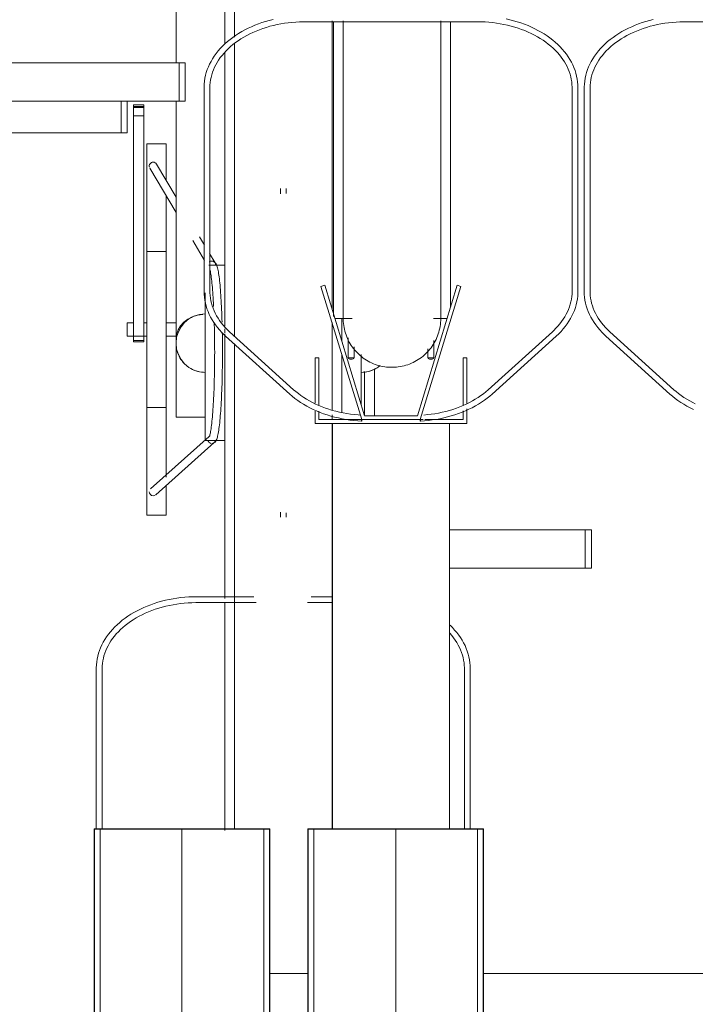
# Model space of a CAD drawing. Extents: x 50445 to 145605, y -10968 to 41989.
# Tile 139 of 256: x 89160 to 89507, y -633 to -128. Entities that reach past the tile are written whole.
import ezdxf

# ---------------------------------------------------------------- set-up
doc = ezdxf.new("R2010")
doc.units = 0
doc.header["$LTSCALE"] = 414.30304
doc.header["$MEASUREMENT"] = 0
doc.linetypes.add('gestippeld_2_', pattern=[6.35, 3.175, -3.175])
doc.linetypes.add('hartlijn-fijn', pattern=[6, 4, -1, 0, -1])
for name, color, linetype, lineweight in [('A-EQPM', 6, 'CONTINUOUS', 18), ('S-COLS', 6, 'CONTINUOUS', 18), ('S-COLS-HIDN', 5, 'gestippeld_2_', 18)]:
    doc.layers.add(name, color=color, linetype=linetype, lineweight=lineweight)

# ---------------------------------------------------------------- blocks, each defined once
blk = doc.blocks.new('97_KA_gestapelde fietsenstalling 8 fietsen 1600x1900 - Type-V114-plotview doorsnede C C  -  1 op 100')
at = {"layer": 'A-EQPM'}
for p, q in [((8085.9, -807.45), (8085.9, -660.96)), ((8060.9, -774.2), (8060.9, -816.98)), ((8085.9, -952.08), (8085.9, -811.82)), ((8032.69, -852.93), (8032.69, -836.68)), ((8035.9, -836.68), (8035.9, -852.93)), ((8044.33, -838.56), (8039.11, -838.56)), ((8039.11, -838.86), (8039.11, -838.56)), ((8039.11, -838.56), (8039.11, -839.87)), ((8044.33, -839.87), (8044.33, -838.56)), ((8044.33, -838.56), (8044.33, -838.86)), ((8060.9, -836.68), (8060.9, -958.68)), ((8039.11, -839.33), (8039.11, -838.86)), ((8039.11, -840.13), (8039.11, -839.33)), ((8044.33, -839.33), (8039.11, -839.33)), ((8039.11, -839.87), (8044.33, -839.87)), ((8039.11, -844.15), (8039.11, -840.13)), ((8044.33, -838.86), (8044.33, -839.33)), ((8044.33, -839.33), (8044.33, -840.13)), ((8044.33, -840.13), (8044.33, -844.15)), ((8039.11, -959.37), (8039.11, -844.15)), ((8044.33, -844.15), (8039.11, -844.15)), ((8044.33, -844.15), (8044.33, -959.37)), ((8032.69, -852.93), (7954.43, -852.93)), ((8035.9, -852.93), (8032.69, -852.93)), ((8055.9, -858.52), (8045.9, -858.52)), ((8045.9, -953.77), (8045.9, -858.52)), ((8055.9, -858.52), (8055.9, -876.9)), ((8060.9, -885.84), (8050.86, -868.88)), ((8047.41, -870.92), (8060.9, -893.68)), ((8114.4, -881.4), (8114.4, -884.13)), ((8117.4, -883.92), (8117.4, -881.4)), ((8055.9, -884.86), (8055.9, -953.77)), ((8069.47, -908.15), (8075.48, -918.31)), ((8075.5, -910.49), (8073, -906.28)), ((8055.9, -913.77), (8045.9, -913.77)), ((8080.91, -919.62), (8078.04, -914.78)), ((8085.9, -920.77), (8077.76, -920.77)), ((8075.9, -965.77), (8075.9, -935)), ((8145.9, -948.08), (8145.9, -959.66)), ((8039.11, -950.42), (8035.9, -950.42)), ((8035.9, -953.77), (8035.9, -950.42)), ((8035.9, -957.12), (8035.9, -953.77)), ((8045.9, -950.42), (8044.33, -950.42)), ((8045.9, -1049.02), (8045.9, -953.77)), ((8060.9, -950.42), (8055.9, -950.42)), ((8055.9, -953.77), (8055.9, -1029.55)), ((8085.9, -955.55), (8085.9, -953.46)), ((8035.9, -957.12), (8045.9, -957.12)), ((8039.11, -959.36), (8039.11, -960.15)), ((8039.11, -960.15), (8039.11, -959.37)), ((8044.33, -959.37), (8039.11, -959.37)), ((8044.33, -960.15), (8044.33, -959.36)), ((8044.33, -959.37), (8044.33, -960.15)), ((8055.9, -957.12), (8060.9, -957.12)), ((8060.9, -998.77), (8060.9, -958.73)), ((8085.9, -965.77), (8085.9, -955.94)), ((8039.11, -960.15), (8044.33, -960.15)), ((8075.9, -1010.77), (8075.9, -965.77)), ((8085.9, -1091.75), (8085.9, -965.77)), ((8145.9, -966.54), (8145.9, -996.36)), ((8155.9, -966.52), (8155.9, -992.64)), ((8162.69, -973.95), (8162.69, -998)), ((8157.47, -997.59), (8157.47, -975.35)), ((8045.9, -993.77), (8055.9, -993.77)), ((8060.9, -998.77), (8075.9, -998.77)), ((8140.9, -1000), (8140.9, -997.61)), ((8077.87, -1008.75), (8047.8, -1035.54)), ((8050.47, -1038.53), (8080.51, -1011.75)), ((8075.9, -1010.77), (8085.9, -1010.77)), ((8055.9, -1033.73), (8055.9, -1049.02)), ((8045.9, -1049.02), (8055.9, -1049.02)), ((8114.4, -1047.41), (8114.4, -1050.14)), ((8117.4, -1050.14), (8117.4, -1047.83)), ((8201.13, -1056.5), (8270.71, -1056.5)), ((8270.71, -1056.5), (8273.93, -1056.5)), ((8270.71, -1076.2), (8270.71, -1056.5)), ((8273.93, -1076.2), (8273.93, -1056.5)), ((8270.71, -1076.2), (8201.13, -1076.2)), ((8273.93, -1076.2), (8270.71, -1076.2)), ((8100.74, -1090.88), (8071.51, -1090.88)), ((8141.13, -1090.88), (8130.14, -1090.88)), ((8071.51, -1093.88), (8102.04, -1093.88)), ((8085.9, -1210.85), (8085.9, -1093.89)), ((8128.24, -1093.88), (8141.13, -1093.88)), ((8020.01, -1127.74), (8020.01, -1210)), ((8023.01, -1210), (8023.01, -1127.74)), ((8208.78, -1127.74), (8208.78, -1210)), ((8211.78, -1210), (8211.78, -1127.74))]:
    blk.add_line(p, q, dxfattribs=at)
at = {"layer": 'A-EQPM', "flags": 128}
for points in [[(8090.9, -790.96), (8090.9, -801.08), (8090.9, -803.82)], [(8140.9, -943.34), (8140.9, -941.41), (8140.9, -929.28), (8140.9, -917.21), (8140.9, -905.21), (8140.9, -893.32), (8140.9, -881.53), (8140.9, -869.89), (8140.9, -858.39), (8140.9, -847.07), (8140.9, -835.94), (8140.9, -825.02), (8140.9, -814.32), (8140.9, -803.86), (8140.9, -795.44)], [(8090.9, -807.13), (8090.9, -811.47), (8090.9, -822.1), (8090.9, -832.97), (8090.9, -844.05), (8090.9, -855.32), (8090.9, -866.77), (8090.9, -878.38), (8090.9, -890.12), (8090.9, -901.99), (8090.9, -913.96), (8090.9, -926.01), (8090.9, -938.13), (8090.9, -950.29), (8090.9, -957.5)], [(8084.49, -950.06), (8084.44, -948.38), (8084.39, -946.73), (8084.33, -945.11), (8084.26, -943.52), (8084.19, -941.96), (8084.11, -940.45), (8084.03, -938.97), (8083.94, -937.53), (8083.85, -936.14), (8083.76, -934.79), (8083.66, -933.49), (8083.56, -932.24), (8083.45, -931.04), (8083.34, -929.9), (8083.23, -928.81), (8083.11, -927.78), (8082.99, -926.8), (8082.86, -925.88), (8082.73, -925.02), (8082.6, -924.22), (8082.46, -923.48), (8082.32, -922.8), (8082.18, -922.18), (8082.02, -921.61), (8081.85, -921.08), (8081.67, -920.6), (8081.44, -920.13), (8081.13, -919.66), (8080.64, -919.16), (8079.8, -918.73), (8079.27, -918.65)], [(8078.15, -922.63), (8078.26, -923.03), (8078.38, -923.52), (8078.5, -924.09), (8078.63, -924.73), (8078.75, -925.44), (8078.87, -926.23), (8078.99, -927.08), (8079.11, -927.99), (8079.22, -928.97), (8079.33, -930.01), (8079.44, -931.11), (8079.55, -932.26), (8079.65, -933.47), (8079.75, -934.73), (8079.84, -936.04), (8079.93, -937.4), (8080.01, -938.81), (8080.1, -940.26), (8080.17, -941.75), (8080.19, -942.05)], [(8080.49, -950.07), (8080.53, -951.41), (8080.57, -953.11), (8080.61, -954.84), (8080.64, -956.58), (8080.66, -958.34), (8080.68, -960.1), (8080.7, -961.88), (8080.7, -963.66), (8080.71, -965.45), (8080.7, -967.23), (8080.7, -969.01), (8080.68, -970.79), (8080.66, -972.56), (8080.64, -974.32), (8080.61, -976.06), (8080.57, -977.78), (8080.53, -979.49), (8080.48, -981.17), (8080.43, -982.83), (8080.37, -984.46), (8080.31, -986.05), (8080.24, -987.62), (8080.17, -989.15), (8080.1, -990.64), (8080.01, -992.09), (8079.93, -993.49), (8079.84, -994.85), (8079.75, -996.16), (8079.65, -997.42), (8079.55, -998.63), (8079.44, -999.79), (8079.33, -1000.89), (8079.22, -1001.92), (8079.11, -1002.9), (8078.99, -1003.82), (8078.87, -1004.67), (8078.75, -1005.45), (8078.63, -1006.17), (8078.5, -1006.81), (8078.38, -1007.37), (8078.26, -1007.86), (8078.15, -1008.26), (8078.05, -1008.57), (8077.97, -1008.77), (8077.93, -1008.84)], [(8140.9, -965.77), (8140.9, -953.58), (8140.9, -950.18)], [(8079.19, -1012.25), (8080.24, -1011.99), (8080.9, -1011.5), (8081.29, -1011.02), (8081.55, -1010.55), (8081.76, -1010.08), (8081.93, -1009.57), (8082.09, -1009.03), (8082.24, -1008.43), (8082.39, -1007.78), (8082.53, -1007.08), (8082.66, -1006.31), (8082.79, -1005.48), (8082.92, -1004.6), (8083.04, -1003.65), (8083.16, -1002.65), (8083.28, -1001.59), (8083.39, -1000.48), (8083.5, -999.31), (8083.61, -998.08), (8083.71, -996.81), (8083.8, -995.49), (8083.9, -994.12), (8083.98, -992.71), (8084.07, -991.25), (8084.15, -989.75), (8084.22, -988.22), (8084.29, -986.65), (8084.35, -985.04), (8084.41, -983.41), (8084.47, -981.74), (8084.52, -980.05), (8084.56, -978.34), (8084.6, -976.61), (8084.63, -974.85), (8084.66, -973.09), (8084.68, -971.31), (8084.69, -969.52), (8084.7, -967.73), (8084.71, -965.93), (8084.71, -964.13), (8084.7, -962.34), (8084.69, -960.55), (8084.67, -958.76), (8084.64, -956.99), (8084.61, -955.23)], [(8090.9, -960.97), (8090.9, -962.48), (8090.9, -965.77)], [(8090.9, -965.77), (8090.9, -977.96), (8090.9, -990.13), (8090.9, -1002.26), (8090.9, -1014.33), (8090.9, -1026.32), (8090.9, -1038.22), (8090.9, -1050), (8090.9, -1061.65), (8090.9, -1073.14), (8090.9, -1084.47), (8090.9, -1095.6), (8090.9, -1106.52), (8090.9, -1117.22), (8090.9, -1127.68), (8090.9, -1137.88), (8090.9, -1147.8), (8090.9, -1157.43), (8090.9, -1166.75), (8090.9, -1175.76), (8090.9, -1184.42), (8090.9, -1192.74), (8090.9, -1200.7), (8090.9, -1208.27), (8090.9, -1210)], [(8140.9, -995.04), (8140.9, -993.41), (8140.9, -981.25), (8140.9, -969.06), (8140.9, -965.77)], [(8140.9, -1210), (8140.9, -1202.78), (8140.9, -1194.92), (8140.9, -1186.7), (8140.9, -1178.13), (8140.9, -1169.22), (8140.9, -1159.98), (8140.9, -1150.43), (8140.9, -1140.58), (8140.9, -1130.46), (8140.9, -1120.07), (8140.9, -1109.43), (8140.9, -1098.57), (8140.9, -1087.49), (8140.9, -1076.22), (8140.9, -1064.77), (8140.9, -1053.16), (8140.9, -1041.41), (8140.9, -1029.55), (8140.9, -1017.58), (8140.9, -1005.52), (8140.9, -1001.77)], [(8071.51, -1090.88), (8069.47, -1090.91), (8067.43, -1091), (8065.4, -1091.14), (8063.38, -1091.35), (8061.37, -1091.6), (8059.37, -1091.92), (8057.4, -1092.29), (8055.44, -1092.72), (8053.51, -1093.2), (8051.61, -1093.74), (8049.74, -1094.33), (8047.9, -1094.97), (8046.1, -1095.67), (8044.34, -1096.41), (8042.63, -1097.21), (8040.95, -1098.05), (8039.33, -1098.95), (8037.75, -1099.88), (8036.23, -1100.87), (8034.76, -1101.89), (8033.35, -1102.96), (8032, -1104.07), (8030.71, -1105.22), (8029.49, -1106.41), (8028.33, -1107.63), (8027.24, -1108.88), (8026.22, -1110.17), (8025.27, -1111.49), (8024.39, -1112.83), (8023.6, -1114.21), (8022.87, -1115.6), (8022.23, -1117.02), (8021.67, -1118.45), (8021.18, -1119.91), (8020.78, -1121.37), (8020.46, -1122.85), (8020.23, -1124.34), (8020.08, -1125.84), (8020.01, -1127.34), (8020.01, -1127.74)], [(8023.01, -1127.74), (8023.05, -1126.41), (8023.16, -1125.08), (8023.35, -1123.76), (8023.61, -1122.44), (8023.95, -1121.13), (8024.36, -1119.83), (8024.85, -1118.53), (8025.41, -1117.25), (8026.04, -1115.99), (8026.75, -1114.74), (8027.52, -1113.51), (8028.37, -1112.3), (8029.29, -1111.12), (8030.27, -1109.95), (8031.32, -1108.82), (8032.44, -1107.71), (8033.62, -1106.64), (8034.86, -1105.59), (8036.17, -1104.59), (8037.53, -1103.61), (8038.94, -1102.68), (8040.41, -1101.78), (8041.93, -1100.93), (8043.5, -1100.12), (8045.12, -1099.35), (8046.78, -1098.63), (8048.48, -1097.96), (8050.21, -1097.34), (8051.99, -1096.76), (8053.79, -1096.23), (8055.63, -1095.76), (8057.49, -1095.34), (8059.37, -1094.97), (8061.27, -1094.65), (8063.19, -1094.39), (8065.13, -1094.18), (8067.07, -1094.03), (8069.03, -1093.93), (8070.98, -1093.89), (8071.51, -1093.88)], [(8211.78, -1127.74), (8211.74, -1126.24), (8211.62, -1124.75), (8211.4, -1123.26), (8211.11, -1121.77), (8210.73, -1120.3), (8210.27, -1118.85), (8209.73, -1117.4), (8209.1, -1115.98), (8208.4, -1114.58), (8207.63, -1113.2), (8206.77, -1111.85), (8205.84, -1110.52), (8204.84, -1109.23), (8203.77, -1107.96), (8202.63, -1106.73), (8201.42, -1105.54)], [(8201.25, -1109.65), (8202.25, -1110.8), (8203.19, -1111.98), (8204.05, -1113.18), (8204.85, -1114.41), (8205.57, -1115.65), (8206.22, -1116.91), (8206.8, -1118.19), (8207.31, -1119.48), (8207.74, -1120.78), (8208.1, -1122.09), (8208.38, -1123.4), (8208.59, -1124.73), (8208.72, -1126.05), (8208.78, -1127.38), (8208.78, -1127.74)]]:
    blk.add_lwpolyline(points, dxfattribs=at)
at = {"layer": 'A-EQPM'}
for centre, start, end in [((8075.9, -960.77), 90, 180), ((8075.9, -960.77), 180, 270), ((8155.9, -960.77), 270, 310.1155)]:
    blk.add_arc(centre, 15, start, end, dxfattribs=at)
for centre, major_axis, ratio, start_param, end_param in [((8049.14, -869.9), (1.72, 1.02), 0.988284, 1.030886, 2.863482), ((8049.14, -869.9), (1.72, 1.02), 0.988284, 6.266874, 7.314071), ((8075.9, -958.68), (15, 0), 0.848048, 1.653289, 3.141593), ((8079.19, -1010.25), (0, 2), 0.996917, 1.832596, 2.879793), ((8079.19, -1010.25), (0, 2), 0.996917, 3.665191, 4.45059), ((8049.14, -1037.04), (-1.33, 1.49), 0.994489, 0.84558, 2.416376), ((8049.14, -1037.04), (-1.33, 1.49), 0.994489, 2.416376, 2.939975), ((8049.14, -1037.04), (-1.33, 1.49), 0.994489, 3.141593, 3.201774)]:
    blk.add_ellipse(centre, major_axis=major_axis, ratio=ratio, start_param=start_param, end_param=end_param, dxfattribs=at)
for points in [[(8077.92, -919.11), (8078.1, -918.96), (8078.51, -918.73), (8078.97, -918.65), (8079.2, -918.65)], [(8079.2, -918.65), (8079.43, -918.65), (8079.9, -918.73), (8080.51, -919.08), (8080.96, -919.63), (8081.2, -920.29), (8081.19, -920.76), (8081.15, -920.99)], [(8070.16, -946.91), (8069.56, -947.16), (8068.97, -947.45), (8068.4, -947.78)], [(8061.41, -964.65), (8061.75, -965.91), (8062.76, -968.36), (8064.37, -970.45), (8065.29, -971.38)], [(8068.4, -973.76), (8069.53, -974.41), (8071.97, -975.42), (8074.59, -975.77), (8075.9, -975.77)]]:
    blk.add_open_spline(points, degree=3, dxfattribs=at)
blk.add_open_spline([(8155.9, -975.77), (8157.21, -975.77), (8159.83, -975.43), (8163.08, -974.07), (8164.9, -972.81), (8165.57, -972.24)], degree=3, knots=[0.5, 0.5, 0.5, 0.5, 0.5833333, 0.6666667, 0.7228637, 0.7228637, 0.7228637, 0.7228637], dxfattribs=at)
blk = doc.blocks.new('97_KA_gestapelde fietsenstalling 16 fietsen 1600x2900 - Type-V124-plotview doorsnede C C  -  1 op 100')
at = {"layer": 'A-EQPM'}
for p, q in [((8126.74, -795.88), (8215.52, -795.88)), ((8141.63, -947.15), (8141.63, -796.07)), ((8201.63, -796.02), (8201.63, -942.33)), ((8321.74, -795.88), (8336.13, -795.88)), ((8075.24, -829.74), (8075.24, -934.24)), ((8078.24, -934.24), (8078.24, -829.74)), ((8264.02, -829.74), (8264.02, -934.24)), ((8267.02, -934.24), (8267.02, -829.74)), ((8270.24, -829.74), (8270.24, -934.24)), ((8273.24, -934.24), (8273.24, -829.74)), ((8137.14, -931.06), (8135.23, -931.64)), ((8135.23, -931.64), (8156.13, -1000)), ((8157.61, -998), (8137.14, -931.06)), ((8205.11, -931.06), (8184.65, -998)), ((8186.13, -1000), (8207.03, -931.64)), ((8207.03, -931.64), (8205.11, -931.06)), ((8142.38, -948.19), (8151.16, -948.19)), ((8192.97, -948.19), (8199.88, -948.19)), ((8086.34, -957.12), (8119.21, -986.87)), ((8121.22, -984.65), (8088.35, -954.89)), ((8149.19, -958.07), (8149.19, -968.3)), ((8193.07, -968.3), (8193.07, -959.4)), ((8253.91, -954.89), (8221.03, -984.65)), ((8223.05, -986.87), (8255.92, -957.12)), ((8281.34, -957.12), (8314.21, -986.87)), ((8316.22, -984.65), (8283.35, -954.89)), ((8152.19, -968.3), (8152.19, -962.63)), ((8190.07, -963.66), (8190.07, -968.3)), ((8134.19, -968.3), (8132.19, -968.3)), ((8132.19, -968.3), (8132.19, -991.51)), ((8134.19, -992.7), (8134.19, -968.3)), ((8152.19, -968.3), (8149.19, -968.3)), ((8193.07, -968.3), (8190.07, -968.3)), ((8210.07, -968.3), (8208.07, -968.3)), ((8208.07, -968.3), (8208.07, -992.57)), ((8210.07, -991.51), (8210.07, -968.3)), ((8210.07, -1002), (8210.07, -994.45)), ((8132.19, -995.7), (8132.19, -1002)), ((8134.19, -1000), (8134.19, -995.7)), ((8156.13, -1000), (8134.19, -1000)), ((8156.13, -1000), (8186.13, -1000)), ((8184.65, -998), (8157.61, -998)), ((8187.67, -1000), (8186.13, -1000)), ((8208.07, -1000), (8188.41, -1000)), ((8208.07, -995.42), (8208.07, -1000)), ((8132.19, -1002), (8210.07, -1002)), ((8141.13, -1210), (8141.13, -1002)), ((8201.13, -1002), (8201.13, -1210)), ((8128.58, -1284.15), (8108.93, -1284.15)), ((8336.13, -1284.15), (8218.53, -1284.15))]:
    blk.add_line(p, q, dxfattribs=at)
at = {"layer": 'A-EQPM', "flags": 128}
for points in [[(8110.67, -794.72), (8108.74, -795.2), (8106.84, -795.74), (8104.97, -796.33), (8103.13, -796.97), (8101.34, -797.67), (8099.57, -798.41), (8097.86, -799.21), (8096.18, -800.05), (8094.56, -800.95), (8092.98, -801.88), (8091.46, -802.87), (8089.99, -803.89), (8088.58, -804.96), (8087.23, -806.07), (8085.94, -807.22), (8084.72, -808.41), (8083.56, -809.63), (8082.47, -810.88), (8081.45, -812.17), (8080.5, -813.49), (8079.62, -814.83), (8078.83, -816.21), (8078.1, -817.6), (8077.46, -819.02), (8076.9, -820.45), (8076.41, -821.91), (8076.01, -823.37), (8075.69, -824.85), (8075.46, -826.34), (8075.31, -827.84), (8075.25, -829.34), (8075.24, -829.74)], [(8267.02, -829.74), (8266.97, -828.24), (8266.85, -826.75), (8266.63, -825.26), (8266.34, -823.77), (8265.96, -822.3), (8265.5, -820.85), (8264.96, -819.4), (8264.34, -817.98), (8263.63, -816.58), (8262.86, -815.2), (8262, -813.85), (8261.07, -812.52), (8260.07, -811.23), (8259, -809.96), (8257.86, -808.73), (8256.65, -807.54), (8255.38, -806.38), (8254.05, -805.26), (8252.65, -804.18), (8251.2, -803.14), (8249.69, -802.15), (8248.13, -801.19), (8246.52, -800.29), (8244.86, -799.43), (8243.15, -798.62), (8241.4, -797.86), (8239.61, -797.15), (8237.79, -796.5), (8235.92, -795.89), (8234.03, -795.34), (8232.11, -794.84), (8230.16, -794.4)], [(8305.67, -794.72), (8303.74, -795.2), (8301.84, -795.74), (8299.97, -796.33), (8298.13, -796.97), (8296.34, -797.67), (8294.57, -798.41), (8292.86, -799.21), (8291.18, -800.05), (8289.56, -800.95), (8287.98, -801.88), (8286.46, -802.87), (8284.99, -803.89), (8283.58, -804.96), (8282.23, -806.07), (8280.94, -807.22), (8279.72, -808.41), (8278.56, -809.63), (8277.47, -810.88), (8276.45, -812.17), (8275.5, -813.49), (8274.62, -814.83), (8273.83, -816.21), (8273.1, -817.6), (8272.46, -819.02), (8271.9, -820.45), (8271.41, -821.91), (8271.01, -823.37), (8270.69, -824.85), (8270.46, -826.34), (8270.31, -827.84), (8270.25, -829.34), (8270.24, -829.74)], [(8078.24, -829.74), (8078.28, -828.41), (8078.39, -827.08), (8078.58, -825.76), (8078.84, -824.44), (8079.18, -823.13), (8079.59, -821.83), (8080.08, -820.53), (8080.64, -819.25), (8081.27, -817.99), (8081.98, -816.74), (8082.75, -815.51), (8083.6, -814.3), (8084.52, -813.12), (8085.5, -811.95), (8086.55, -810.82), (8087.67, -809.71), (8088.85, -808.64), (8090.09, -807.59), (8091.4, -806.59), (8092.76, -805.61), (8094.17, -804.68), (8095.64, -803.78), (8097.16, -802.93), (8098.73, -802.12), (8100.35, -801.35), (8102.01, -800.63), (8103.71, -799.96), (8105.44, -799.34), (8107.22, -798.76), (8109.02, -798.23), (8110.86, -797.76), (8112.72, -797.34), (8114.6, -796.97), (8116.5, -796.65), (8118.43, -796.39), (8120.36, -796.18), (8122.3, -796.03), (8124.26, -795.93), (8126.21, -795.89), (8126.74, -795.88)], [(8146.63, -795.44), (8146.63, -805.29), (8146.63, -815.48), (8146.63, -825.41), (8146.63, -835.04), (8146.63, -844.36), (8146.63, -853.37), (8146.63, -862.03), (8146.63, -870.35), (8146.63, -878.3), (8146.63, -885.88), (8146.63, -893.07), (8146.63, -899.86), (8146.63, -906.24), (8146.63, -912.21), (8146.63, -917.74), (8146.63, -922.83), (8146.63, -927.47), (8146.63, -931.66), (8146.63, -935.39), (8146.63, -938.65), (8146.63, -941.44), (8146.63, -943.75), (8146.63, -945.58), (8146.63, -946.93), (8146.63, -947.79), (8146.63, -948.17), (8146.63, -948.19)], [(8196.63, -948.19), (8196.63, -947.94), (8196.63, -947.21), (8196.63, -945.99), (8196.63, -944.29), (8196.63, -942.11), (8196.63, -939.45), (8196.63, -936.31), (8196.63, -932.71), (8196.63, -928.65), (8196.63, -924.12), (8196.63, -919.15), (8196.63, -913.74), (8196.63, -907.9), (8196.63, -901.63), (8196.63, -894.95), (8196.63, -887.86), (8196.63, -880.39), (8196.63, -872.53), (8196.63, -864.31), (8196.63, -855.74), (8196.63, -846.83), (8196.63, -837.59), (8196.63, -828.04), (8196.63, -818.19), (8196.63, -808.07), (8196.63, -797.68), (8196.63, -795.38)], [(8215.52, -795.88), (8217.47, -795.91), (8219.43, -795.99), (8221.37, -796.13), (8223.31, -796.33), (8225.24, -796.57), (8227.14, -796.88), (8229.03, -797.23), (8230.9, -797.64), (8232.74, -798.1), (8234.56, -798.61), (8236.34, -799.18), (8238.09, -799.79), (8239.8, -800.45), (8241.47, -801.16), (8243.09, -801.91), (8244.68, -802.71), (8246.21, -803.55), (8247.69, -804.43), (8249.12, -805.36), (8250.5, -806.32), (8251.82, -807.32), (8253.08, -808.35), (8254.27, -809.42), (8255.41, -810.52), (8256.48, -811.65), (8257.48, -812.8), (8258.42, -813.98), (8259.28, -815.18), (8260.08, -816.41), (8260.8, -817.65), (8261.46, -818.91), (8262.03, -820.19), (8262.54, -821.48), (8262.97, -822.78), (8263.33, -824.09), (8263.61, -825.4), (8263.82, -826.73), (8263.95, -828.05), (8264.01, -829.38), (8264.02, -829.74)], [(8273.24, -829.74), (8273.28, -828.41), (8273.39, -827.08), (8273.58, -825.76), (8273.84, -824.44), (8274.18, -823.13), (8274.59, -821.83), (8275.08, -820.53), (8275.64, -819.25), (8276.27, -817.99), (8276.98, -816.74), (8277.75, -815.51), (8278.6, -814.3), (8279.52, -813.12), (8280.5, -811.95), (8281.55, -810.82), (8282.67, -809.71), (8283.85, -808.64), (8285.09, -807.59), (8286.4, -806.59), (8287.76, -805.61), (8289.17, -804.68), (8290.64, -803.78), (8292.16, -802.93), (8293.73, -802.12), (8295.35, -801.35), (8297.01, -800.63), (8298.71, -799.96), (8300.44, -799.34), (8302.22, -798.76), (8304.02, -798.23), (8305.86, -797.76), (8307.72, -797.34), (8309.6, -796.97), (8311.5, -796.65), (8313.43, -796.39), (8315.36, -796.18), (8317.3, -796.03), (8319.26, -795.93), (8321.21, -795.89), (8321.74, -795.88)], [(8075.24, -934.24), (8075.28, -935.74), (8075.41, -937.23), (8075.62, -938.72), (8075.92, -940.2), (8076.3, -941.68), (8076.76, -943.13), (8077.3, -944.57), (8077.92, -946), (8078.62, -947.4), (8079.4, -948.78), (8080.26, -950.13), (8081.18, -951.45), (8082.19, -952.75), (8083.26, -954.01), (8084.4, -955.24), (8085.6, -956.44), (8086.34, -957.12)], [(8088.35, -954.89), (8087.19, -953.8), (8086.1, -952.69), (8085.08, -951.54), (8084.12, -950.37), (8083.24, -949.17), (8082.42, -947.95), (8081.67, -946.72), (8081, -945.46), (8080.39, -944.19), (8079.87, -942.9), (8079.41, -941.61), (8079.03, -940.3), (8078.72, -938.99), (8078.49, -937.66), (8078.34, -936.34), (8078.25, -935.01), (8078.24, -934.24)], [(8264.02, -934.24), (8263.98, -935.57), (8263.86, -936.89), (8263.68, -938.22), (8263.41, -939.54), (8263.08, -940.85), (8262.66, -942.15), (8262.18, -943.44), (8261.62, -944.72), (8260.99, -945.99), (8260.28, -947.24), (8259.5, -948.47), (8258.66, -949.68), (8257.74, -950.86), (8256.76, -952.02), (8255.7, -953.16), (8254.59, -954.26), (8253.91, -954.89)], [(8255.92, -957.12), (8257.17, -955.94), (8258.35, -954.73), (8259.46, -953.49), (8260.5, -952.21), (8261.47, -950.9), (8262.37, -949.56), (8263.19, -948.2), (8263.94, -946.81), (8264.61, -945.4), (8265.19, -943.97), (8265.7, -942.52), (8266.13, -941.06), (8266.47, -939.58), (8266.73, -938.1), (8266.91, -936.61), (8267, -935.11), (8267.02, -934.24)], [(8270.24, -934.24), (8270.28, -935.74), (8270.41, -937.23), (8270.62, -938.72), (8270.92, -940.2), (8271.3, -941.68), (8271.76, -943.13), (8272.3, -944.57), (8272.92, -946), (8273.62, -947.4), (8274.4, -948.78), (8275.26, -950.13), (8276.18, -951.45), (8277.19, -952.75), (8278.26, -954.01), (8279.4, -955.24), (8280.6, -956.44), (8281.34, -957.12)], [(8283.35, -954.89), (8282.19, -953.8), (8281.1, -952.69), (8280.08, -951.54), (8279.12, -950.37), (8278.24, -949.17), (8277.42, -947.95), (8276.67, -946.72), (8276, -945.46), (8275.39, -944.19), (8274.87, -942.9), (8274.41, -941.61), (8274.03, -940.3), (8273.72, -938.99), (8273.49, -937.66), (8273.34, -936.34), (8273.25, -935.01), (8273.24, -934.24)], [(8146.63, -948.19), (8146.63, -947.94), (8146.63, -947.21), (8146.63, -945.99), (8146.63, -944.29), (8146.63, -942.11), (8146.63, -942.05)], [(8196.63, -941.44), (8196.63, -943.75), (8196.63, -945.58), (8196.63, -946.93), (8196.63, -947.79), (8196.63, -948.17), (8196.63, -948.19)], [(8146.63, -947.79), (8146.63, -948.17), (8146.63, -948.19)], [(8196.63, -948.19), (8196.61, -949.18), (8196.55, -950.18), (8196.45, -951.18), (8196.31, -952.17), (8196.13, -953.15), (8195.91, -954.13), (8195.65, -955.09), (8195.36, -956.05), (8195.02, -956.99), (8194.65, -957.92), (8194.25, -958.83), (8193.8, -959.73), (8193.32, -960.61), (8192.81, -961.46), (8192.26, -962.3), (8191.68, -963.12), (8191.07, -963.9), (8190.42, -964.67), (8189.75, -965.41), (8189.04, -966.12), (8188.31, -966.8), (8187.56, -967.45), (8186.77, -968.08), (8185.96, -968.66), (8185.13, -969.22), (8184.28, -969.75), (8183.41, -970.23), (8182.52, -970.69), (8181.61, -971.11), (8180.69, -971.49), (8179.75, -971.83), (8178.79, -972.14), (8177.83, -972.4), (8176.86, -972.63), (8175.88, -972.82), (8174.89, -972.97), (8173.89, -973.08), (8172.9, -973.15), (8171.9, -973.18), (8170.9, -973.17), (8169.9, -973.13), (8168.9, -973.04), (8167.91, -972.91), (8166.92, -972.74), (8165.95, -972.53), (8164.98, -972.28), (8164.02, -972), (8163.07, -971.68), (8162.14, -971.32), (8161.22, -970.92), (8160.32, -970.48), (8159.44, -970.01), (8158.58, -969.51), (8157.73, -968.97), (8156.91, -968.4), (8156.12, -967.79), (8155.35, -967.16), (8154.6, -966.49), (8153.88, -965.8), (8153.19, -965.07), (8152.53, -964.32), (8151.9, -963.54), (8151.3, -962.74), (8150.74, -961.92), (8150.2, -961.07), (8149.71, -960.21), (8149.24, -959.32), (8148.82, -958.42), (8148.42, -957.5), (8148.07, -956.56), (8147.75, -955.61), (8147.48, -954.65), (8147.24, -953.68), (8147.04, -952.7), (8146.88, -951.71), (8146.76, -950.72), (8146.67, -949.72), (8146.63, -948.72), (8146.63, -948.19)], [(8149.24, -959.32), (8148.82, -958.42), (8148.42, -957.5), (8148.07, -956.56), (8147.75, -955.61), (8147.48, -954.65), (8147.24, -953.68), (8147.04, -952.7), (8146.88, -951.71), (8146.76, -950.72), (8146.67, -949.72)], [(8196.63, -948.19), (8196.61, -949.18), (8196.55, -950.18), (8196.45, -951.18), (8196.31, -952.17), (8196.13, -953.15), (8195.91, -954.13), (8195.65, -955.09), (8195.36, -956.05), (8195.02, -956.99), (8194.65, -957.92), (8194.25, -958.83), (8193.8, -959.73), (8193.32, -960.61)], [(8196.63, -947.79), (8196.63, -948.17), (8196.63, -948.19)], [(8157.73, -968.97), (8156.91, -968.4), (8156.12, -967.79), (8155.35, -967.16), (8154.6, -966.49), (8153.88, -965.8), (8153.19, -965.07), (8152.53, -964.32), (8151.9, -963.54)], [(8189.75, -965.41), (8189.04, -966.12), (8188.31, -966.8), (8187.56, -967.45), (8186.77, -968.08), (8185.96, -968.66), (8185.13, -969.22), (8184.28, -969.75), (8183.41, -970.23), (8182.52, -970.69)], [(8164.02, -972), (8163.07, -971.68), (8162.14, -971.32), (8161.22, -970.92), (8160.32, -970.48), (8159.44, -970.01)], [(8181.61, -971.11), (8180.69, -971.49), (8179.75, -971.83), (8178.79, -972.14), (8177.83, -972.4), (8176.86, -972.63), (8175.88, -972.82), (8174.89, -972.97), (8173.89, -973.08), (8172.9, -973.15), (8171.9, -973.18), (8170.9, -973.17), (8169.9, -973.13), (8168.9, -973.04), (8167.91, -972.91), (8166.92, -972.74), (8165.95, -972.53), (8164.98, -972.28)], [(8155.43, -997.71), (8154.25, -997.64), (8152.31, -997.46), (8150.38, -997.23), (8148.47, -996.94), (8146.58, -996.6), (8144.7, -996.2), (8142.86, -995.75), (8141.03, -995.25), (8139.24, -994.7), (8137.49, -994.1), (8135.77, -993.46), (8134.09, -992.76), (8132.45, -992.02), (8130.85, -991.23), (8129.31, -990.4), (8127.81, -989.53), (8126.37, -988.61), (8124.98, -987.66), (8123.64, -986.67), (8122.37, -985.64), (8121.22, -984.65)], [(8221.03, -984.65), (8219.82, -985.7), (8218.54, -986.73), (8217.2, -987.71), (8215.81, -988.66), (8214.36, -989.58), (8212.86, -990.45), (8211.32, -991.28), (8209.72, -992.06), (8208.08, -992.8), (8206.39, -993.49), (8204.67, -994.14), (8202.91, -994.74), (8201.12, -995.28), (8199.3, -995.78), (8197.45, -996.22), (8195.57, -996.62), (8193.68, -996.96), (8191.76, -997.24), (8189.84, -997.47), (8187.89, -997.65)], [(8327.19, -991.89), (8325.85, -991.23), (8324.31, -990.4), (8322.81, -989.53), (8321.37, -988.61), (8319.98, -987.66), (8318.64, -986.67), (8317.37, -985.64), (8316.22, -984.65)], [(8119.21, -986.87), (8120.52, -988.01), (8121.89, -989.1), (8123.32, -990.16), (8124.8, -991.17), (8126.34, -992.14), (8127.93, -993.07), (8129.57, -993.94), (8131.26, -994.77), (8132.99, -995.56), (8134.76, -996.29), (8136.58, -996.96), (8138.42, -997.59), (8140.3, -998.17), (8142.21, -998.69), (8144.15, -999.15), (8146.11, -999.56), (8148.09, -999.92), (8150.09, -1000.21), (8152.11, -1000.45), (8154.13, -1000.64), (8156.05, -1000.76)], [(8186.2, -1000.76), (8188.24, -1000.63), (8190.26, -1000.44), (8192.28, -1000.2), (8194.28, -999.9), (8196.26, -999.54), (8198.22, -999.13), (8200.15, -998.66), (8202.06, -998.14), (8203.94, -997.56), (8205.78, -996.93), (8207.59, -996.25), (8209.36, -995.51), (8211.09, -994.73), (8212.78, -993.9), (8214.42, -993.02), (8216, -992.09), (8217.54, -991.12), (8219.02, -990.1), (8220.45, -989.04), (8221.81, -987.94), (8223.05, -986.87)], [(8314.21, -986.87), (8315.52, -988.01), (8316.89, -989.1), (8318.32, -990.16), (8319.8, -991.17), (8321.34, -992.14), (8322.93, -993.07), (8324.57, -993.94), (8326.26, -994.77)]]:
    blk.add_lwpolyline(points, dxfattribs=at)
at = {"layer": 'A-EQPM'}
for centre, major_axis, ratio, start_param, end_param in [((8150.69, -968.3), (1.5, 0), 0.486102, 3.141593, 6.283185), ((8191.57, -968.3), (-1.5, 0), 0.486102, 0, 3.141593), ((8156.13, -999.26), (0.07, 1.5), 0.049327, 1.833815, 2.357414), ((8156.13, -999.26), (0.07, 1.5), 0.049327, 3.142812, 4.19001), ((8186.13, -999.26), (-0.07, 1.5), 0.049327, 2.093176, 3.140373), ((8186.13, -999.26), (-0.07, 1.5), 0.049327, 3.925771, 4.44937), ((8156.13, -999.26), (0.07, 1.5), 0.049327, 2.357414, 3.141593), ((8186.13, -999.26), (-0.07, 1.5), 0.049327, 3.141593, 3.925771)]:
    blk.add_ellipse(centre, major_axis=major_axis, ratio=ratio, start_param=start_param, end_param=end_param, dxfattribs=at)
at = {"layer": 'S-COLS', "lineweight": 25}
for p, q in [((8128.53, -1210), (8128.53, -2163.14)), ((8128.53, -1210), (8134.53, -1210)), ((8134.53, -1210), (8212.53, -1210)), ((8212.53, -1210), (8218.53, -1210)), ((8218.53, -2163.14), (8218.53, -1210))]:
    blk.add_line(p, q, dxfattribs=at)
at = {"layer": 'S-COLS', "linetype": 'hartlijn-fijn'}
blk.add_line((8173.53, -1210), (8173.53, -2160), dxfattribs=at)
at = {"layer": 'S-COLS-HIDN'}
for p, q in [((8131.53, -1210), (8131.53, -2160)), ((8215.53, -2160), (8215.53, -1210))]:
    blk.add_line(p, q, dxfattribs=at)
blk = doc.blocks.new('97_KA_gestapelde fietsenstalling 16 fietsen 1600x2900 - Type-V125-plotview doorsnede C C  -  1 op 100')
at = {"layer": 'A-EQPM'}
for p, q in [((7960.85, -816.98), (8062.45, -816.98)), ((8062.45, -816.98), (8065.66, -816.98)), ((8062.45, -836.68), (8062.45, -816.98)), ((8065.66, -836.68), (8065.66, -816.98)), ((8062.45, -836.68), (7960.85, -836.68)), ((8065.66, -836.68), (8062.45, -836.68))]:
    blk.add_line(p, q, dxfattribs=at)
at = {"layer": 'S-COLS', "lineweight": 25}
for p, q in [((8018.93, -1210), (8018.93, -2163.14)), ((8018.93, -1210), (8024.93, -1210)), ((8024.93, -1210), (8102.93, -1210)), ((8102.93, -1210), (8108.93, -1210)), ((8108.93, -2163.14), (8108.93, -1210))]:
    blk.add_line(p, q, dxfattribs=at)
at = {"layer": 'S-COLS', "linetype": 'hartlijn-fijn'}
blk.add_line((8063.93, -1210), (8063.93, -2160), dxfattribs=at)
at = {"layer": 'S-COLS-HIDN'}
for p, q in [((8021.93, -1210), (8021.93, -2160)), ((8105.93, -2160), (8105.93, -1210))]:
    blk.add_line(p, q, dxfattribs=at)

msp = doc.modelspace()

# ---------------------------------------------------------------- block references
at = {"layer": 'A-EQPM'}
for name in ['97_KA_gestapelde fietsenstalling 16 fietsen 1600x2900 - Type-V125-plotview doorsnede C C  -  1 op 100', '97_KA_gestapelde fietsenstalling 16 fietsen 1600x2900 - Type-V124-plotview doorsnede C C  -  1 op 100', '97_KA_gestapelde fietsenstalling 8 fietsen 1600x1900 - Type-V114-plotview doorsnede C C  -  1 op 100']:
    msp.add_blockref(name, (81179.52, 667.18), dxfattribs=at)

doc.saveas('drawing.dxf')
